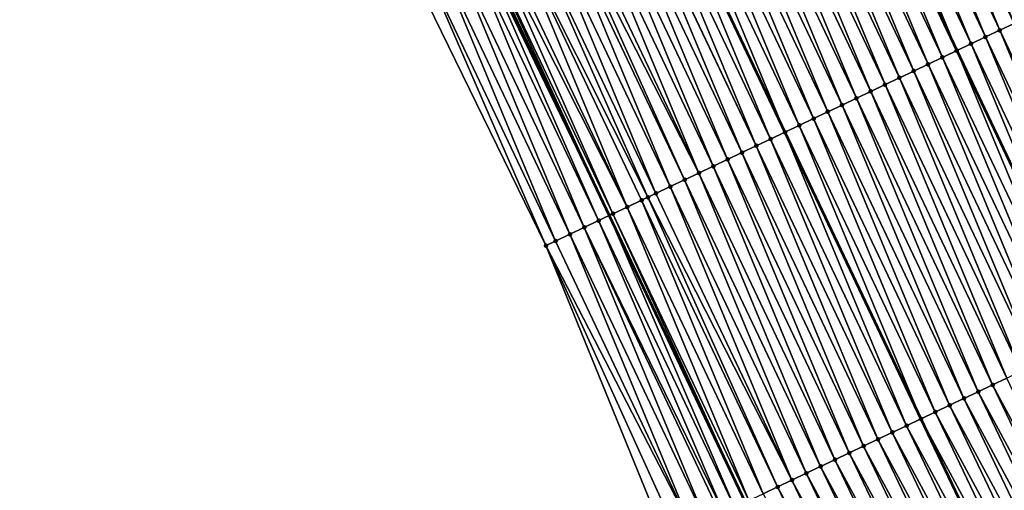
# Model space of a CAD drawing. Header units: feet. Extents: x 2007189 to 2022806, y 818621 to 837694.
# Tile 197 of 256: x 2011894 to 2011956, y 825757 to 825787. Entities that reach past the tile are written whole.
import ezdxf

# ---------------------------------------------------------------- set-up
doc = ezdxf.new("R2010")
doc.units = ezdxf.units.FT
doc.header["$MEASUREMENT"] = 0
for name, color, linetype, lineweight in [('EP_Travel Lane', 172, 'Continuous', 53), ('Road Shots', 141, 'Continuous', 100), ('Road X-Section', 40, 'Continuous', 13), ('STRIPING', 60, 'Continuous', 53)]:
    doc.layers.add(name, color=color, linetype=linetype, lineweight=lineweight)
doc.layers.add('I-77-MM17-21_SB-Surface-Border', color=7, linetype='Continuous')
doc.layers.add('I-77-MM17-21_SB-Surface-TIN', color=7, linetype='Continuous')

msp = doc.modelspace()

# ---------------------------------------------------------------- linework, layer by layer
at = {"layer": 'EP_Travel Lane'}
msp.add_polyline3d([(2011896.79101751, 825847.1262800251, 324.9454675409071), (2011905.180451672, 825828.9721338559, 325.1568224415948), (2011913.701363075, 825810.6218169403, 325.3880434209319), (2011922.28296455, 825792.5575838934, 325.5871844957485), (2011930.864710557, 825774.4930466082, 325.751453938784), (2011939.446367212, 825756.4286974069, 325.9372686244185), (2011948.227863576, 825738.0689882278, 326.0821515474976), (2011957.063169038, 825720.1265619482, 326.1713105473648), (2011965.898589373, 825702.1839023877, 326.212949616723), (2011974.734025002, 825684.2412117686, 326.2482468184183), (2011983.707247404, 825666.0826881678, 326.2730386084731), (2011992.770187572, 825648.2538457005, 326.2442424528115), (2012001.833100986, 825630.4250558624, 326.2422118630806), (2012010.896015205, 825612.5962644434, 326.2392969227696)], dxfattribs=at)
at = {"layer": 'I-77-MM17-21_SB-Surface-Border', "color": 3, "linetype": 'Continuous', "lineweight": -3}
msp.add_polyline3d([(2012008.256578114, 825611.2545696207, 326.2436823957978), (2011998.777526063, 825628.8718510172, 326.256835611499), (2011988.573666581, 825646.1207594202, 326.2974767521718), (2011979.549074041, 825663.9690702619, 326.3162745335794), (2011969.981541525, 825681.8929778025, 326.3155850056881), (2011960.838219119, 825699.6835074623, 326.279414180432), (2011951.911777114, 825717.5811754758, 326.2362635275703), (2011943.324197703, 825735.6461292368, 326.1639419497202), (2011934.442048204, 825754.0539478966, 326.0711691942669), (2011926.876137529, 825772.6002831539, 325.8557425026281), (2011918.111044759, 825790.5773278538, 325.6508348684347), (2011911.256532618, 825809.4615583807, 325.4451628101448), (2011902.095382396, 825827.5473982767, 325.2317235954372), (2011893.691531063, 825845.69492447, 325.023744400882)], dxfattribs=at)
at = {"layer": 'I-77-MM17-21_SB-Surface-TIN', "color": 128, "linetype": 'Continuous', "lineweight": -3}
for points in [[(2011955.495055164, 825786.1777007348, 324.7718434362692), (2011947.820349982, 825804.672277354, 324.5470553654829), (2011946.916853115, 825804.2436825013, 324.5853026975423)], [(2011956.398542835, 825786.6063149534, 324.7358144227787), (2011948.723832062, 825805.1009033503, 324.5123756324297), (2011947.820349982, 825804.672277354, 324.5470553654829)], [(2011955.495055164, 825786.1777007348, 324.7718434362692), (2011956.398542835, 825786.6063149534, 324.7358144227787), (2011947.820349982, 825804.672277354, 324.5470553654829)], [(2011956.398542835, 825786.6063149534, 324.7358144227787), (2011957.302020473, 825787.0349503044, 324.7022061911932), (2011948.723832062, 825805.1009033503, 324.5123756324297)], [(2011954.59155828, 825785.7491059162, 324.8100947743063), (2011946.916853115, 825804.2436825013, 324.5853026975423), (2011946.013354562, 825803.8150911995, 324.6239567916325)], [(2011954.59155828, 825785.7491059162, 324.8100947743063), (2011955.495055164, 825786.1777007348, 324.7718434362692), (2011946.916853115, 825804.2436825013, 324.5853026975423)], [(2011945.109844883, 825803.3865233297, 324.6652950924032), (2011944.206352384, 825802.9579154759, 324.7021332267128), (2011952.784570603, 825784.8918999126, 324.8847973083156)], [(2011953.688056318, 825785.3205217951, 324.8495715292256), (2011946.013354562, 825803.8150911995, 324.6239567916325), (2011945.109844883, 825803.3865233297, 324.6652950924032)], [(2011953.688056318, 825785.3205217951, 324.8495715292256), (2011945.109844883, 825803.3865233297, 324.6652950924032), (2011952.784570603, 825784.8918999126, 324.8847973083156)], [(2011953.688056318, 825785.3205217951, 324.8495715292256), (2011954.59155828, 825785.7491059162, 324.8100947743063), (2011946.013354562, 825803.8150911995, 324.6239567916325)], [(2011951.881108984, 825784.4632343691, 324.9148722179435), (2011944.206352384, 825802.9579154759, 324.7021332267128), (2011943.302887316, 825802.5292574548, 324.7330643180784)], [(2011951.881108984, 825784.4632343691, 324.9148722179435), (2011952.784570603, 825784.8918999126, 324.8847973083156), (2011944.206352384, 825802.9579154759, 324.7021332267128)], [(2011950.074170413, 825783.6059284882, 324.978058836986), (2011942.399425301, 825802.1005892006, 324.7629032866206), (2011941.495939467, 825801.6719711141, 324.7984891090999)], [(2011950.977645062, 825784.0345701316, 324.9451714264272), (2011943.302887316, 825802.5292574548, 324.7330643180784), (2011942.399425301, 825802.1005892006, 324.7629032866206)], [(2011950.074170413, 825783.6059284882, 324.978058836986), (2011950.977645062, 825784.0345701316, 324.9451714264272), (2011942.399425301, 825802.1005892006, 324.7629032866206)], [(2011950.977645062, 825784.0345701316, 324.9451714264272), (2011951.881108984, 825784.4632343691, 324.9148722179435), (2011943.302887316, 825802.5292574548, 324.7330643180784)], [(2011949.170682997, 825783.1773137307, 325.0140261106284), (2011941.495939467, 825801.6719711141, 324.7984891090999), (2011940.592451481, 825801.2433575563, 324.8345937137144)], [(2011949.170682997, 825783.1773137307, 325.0140261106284), (2011950.074170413, 825783.6059284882, 324.978058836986), (2011941.495939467, 825801.6719711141, 324.7984891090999)], [(2011947.363663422, 825782.3201784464, 325.0967550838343), (2011939.688960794, 825800.8147496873, 324.8713499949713), (2011938.785445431, 825800.3861937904, 324.9140598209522)], [(2011948.267179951, 825782.7487318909, 325.0537642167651), (2011940.592451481, 825801.2433575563, 324.8345937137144), (2011939.688960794, 825800.8147496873, 324.8713499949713)], [(2011947.363663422, 825782.3201784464, 325.0967550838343), (2011948.267179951, 825782.7487318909, 325.0537642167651), (2011939.688960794, 825800.8147496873, 324.8713499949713)], [(2011948.267179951, 825782.7487318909, 325.0537642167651), (2011949.170682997, 825783.1773137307, 325.0140261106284), (2011940.592451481, 825801.2433575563, 324.8345937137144)], [(2011946.46016815, 825781.891580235, 325.1346177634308), (2011938.785445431, 825800.3861937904, 324.9140598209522), (2011937.881950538, 825799.9575947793, 324.9518308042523)], [(2011946.46016815, 825781.891580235, 325.1346177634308), (2011947.363663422, 825782.3201784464, 325.0967550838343), (2011938.785445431, 825800.3861937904, 324.9140598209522)], [(2011945.556680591, 825781.4629657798, 325.1706196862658), (2011937.881950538, 825799.9575947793, 324.9518308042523), (2011936.9784589, 825799.5289889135, 324.9888165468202)], [(2011945.556680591, 825781.4629657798, 325.1706196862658), (2011946.46016815, 825781.891580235, 325.1346177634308), (2011937.881950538, 825799.9575947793, 324.9518308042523)], [(2011943.749673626, 825780.6058039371, 325.250306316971), (2011936.074968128, 825799.1003812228, 325.0255932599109), (2011935.171463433, 825798.671802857, 325.0657292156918)], [(2011944.653185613, 825781.0343669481, 325.2084112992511), (2011936.9784589, 825799.5289889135, 324.9888165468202), (2011936.074968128, 825799.1003812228, 325.0255932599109)], [(2011943.749673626, 825780.6058039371, 325.250306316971), (2011944.653185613, 825781.0343669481, 325.2084112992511), (2011936.074968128, 825799.1003812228, 325.0255932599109)], [(2011944.653185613, 825781.0343669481, 325.2084112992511), (2011945.556680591, 825781.4629657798, 325.1706196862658), (2011936.9784589, 825799.5289889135, 324.9888165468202)], [(2011942.846209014, 825780.1771411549, 325.2807722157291), (2011935.171463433, 825798.671802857, 325.0657292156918), (2011934.267972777, 825798.2431949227, 325.1024780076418)], [(2011942.846209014, 825780.1771411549, 325.2807722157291), (2011943.749673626, 825780.6058039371, 325.250306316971), (2011935.171463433, 825798.671802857, 325.0657292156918)], [(2011941.039236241, 825779.3199073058, 325.3522102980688), (2011933.355153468, 825797.8101191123, 325.1356385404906), (2011932.461017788, 825797.3859236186, 325.1696253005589)], [(2011933.364498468, 825797.8145525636, 325.1352833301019), (2011933.355153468, 825797.8101191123, 325.1356385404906), (2011941.933397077, 825779.7440500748, 325.3121782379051)], [(2011941.039236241, 825779.3199073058, 325.3522102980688), (2011941.933397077, 825779.7440500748, 325.3121782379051), (2011933.355153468, 825797.8101191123, 325.1356385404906)], [(2011941.942742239, 825779.7484829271, 325.311759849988), (2011934.267972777, 825798.2431949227, 325.1024780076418), (2011933.364498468, 825797.8145525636, 325.1352833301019)], [(2011941.942742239, 825779.7484829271, 325.311759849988), (2011933.364498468, 825797.8145525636, 325.1352833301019), (2011941.933397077, 825779.7440500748, 325.3121782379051)], [(2011941.942742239, 825779.7484829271, 325.311759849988), (2011942.846209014, 825780.1771411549, 325.2807722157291), (2011934.267972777, 825798.2431949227, 325.1024780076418)], [(2011940.135769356, 825778.8912493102, 325.3832245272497), (2011932.461017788, 825797.3859236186, 325.1696253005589), (2011931.557555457, 825796.9572560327, 325.1995408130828)], [(2011940.135769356, 825778.8912493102, 325.3832245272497), (2011941.039236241, 825779.3199073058, 325.3522102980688), (2011932.461017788, 825797.3859236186, 325.1696253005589)], [(2011938.328829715, 825778.0339456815, 325.4466691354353), (2011930.654088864, 825796.5285974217, 325.2304844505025), (2011929.750607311, 825796.0999703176, 325.2650372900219)], [(2011939.232334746, 825778.4625233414, 325.4064522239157), (2011931.54219911, 825796.9499695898, 325.2000225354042), (2011930.654088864, 825796.5285974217, 325.2304844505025)], [(2011938.328829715, 825778.0339456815, 325.4466691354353), (2011939.232334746, 825778.4625233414, 325.4064522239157), (2011930.654088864, 825796.5285974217, 325.2304844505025)], [(2011940.135769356, 825778.8912493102, 325.3832245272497), (2011931.557555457, 825796.9572560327, 325.1995408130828), (2011931.54219911, 825796.9499695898, 325.2000225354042)], [(2011939.232334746, 825778.4625233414, 325.4064522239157), (2011940.135769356, 825778.8912493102, 325.3832245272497), (2011931.54219911, 825796.9499695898, 325.2000225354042)], [(2011937.425334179, 825777.6053480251, 325.4845954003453), (2011929.750607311, 825796.0999703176, 325.2650372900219), (2011928.847123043, 825795.6713489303, 325.3002449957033)], [(2011937.425334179, 825777.6053480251, 325.4845954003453), (2011938.328829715, 825778.0339456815, 325.4466691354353), (2011929.750607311, 825796.0999703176, 325.2650372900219)], [(2011936.521837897, 825777.1767519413, 325.5227018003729), (2011927.943623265, 825795.2427602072, 325.3391944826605), (2011927.438216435, 825795.0030352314, 325.3630729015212)], [(2011936.521837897, 825777.1767519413, 325.5227018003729), (2011928.847123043, 825795.6713489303, 325.3002449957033), (2011927.943623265, 825795.2427602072, 325.3391944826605)], [(2011936.521837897, 825777.1767519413, 325.5227018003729), (2011937.425334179, 825777.6053480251, 325.4845954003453), (2011928.847123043, 825795.6713489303, 325.3002449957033)], [(2011934.714823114, 825776.3196065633, 325.6042745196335), (2011927.040104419, 825794.8142116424, 325.3827442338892), (2011926.136592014, 825794.3856495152, 325.4247403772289)], [(2011935.618338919, 825776.7481615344, 325.5614585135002), (2011927.438216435, 825795.0030352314, 325.3630729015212), (2011927.040104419, 825794.8142116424, 325.3827442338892)], [(2011934.714823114, 825776.3196065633, 325.6042745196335), (2011935.618338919, 825776.7481615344, 325.5614585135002), (2011927.040104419, 825794.8142116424, 325.3827442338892)], [(2011935.618338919, 825776.7481615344, 325.5614585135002), (2011936.521837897, 825777.1767519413, 325.5227018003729), (2011927.438216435, 825795.0030352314, 325.3630729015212)], [(2011933.811325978, 825775.891012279, 325.6425870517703), (2011926.136592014, 825794.3856495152, 325.4247403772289), (2011925.233076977, 825793.9570929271, 325.4673710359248)], [(2011933.811325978, 825775.891012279, 325.6425870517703), (2011934.714823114, 825776.3196065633, 325.6042745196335), (2011926.136592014, 825794.3856495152, 325.4247403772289)], [(2011932.004375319, 825775.033731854, 325.7086897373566), (2011924.329569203, 825793.5285210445, 325.5082496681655), (2011923.426075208, 825793.0999201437, 325.5458041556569)], [(2011933.310340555, 825775.6533481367, 325.6628603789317), (2011925.233076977, 825793.9570929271, 325.4673710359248), (2011924.329569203, 825793.5285210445, 325.5082496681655)], [(2011932.004375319, 825775.033731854, 325.7086897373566), (2011932.907841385, 825775.4623915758, 325.677873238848), (2011924.329569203, 825793.5285210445, 325.5082496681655)], [(2011932.907841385, 825775.4623915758, 325.677873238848), (2011933.310340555, 825775.6533481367, 325.6628603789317), (2011924.329569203, 825793.5285210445, 325.5082496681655)], [(2011933.310340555, 825775.6533481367, 325.6628603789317), (2011933.811325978, 825775.891012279, 325.6425870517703), (2011925.233076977, 825793.9570929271, 325.4673710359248)], [(2011931.100898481, 825774.6050948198, 325.742105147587), (2011923.001740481, 825792.8986135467, 325.5625051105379), (2011922.52259586, 825792.6712883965, 325.5798251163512)], [(2011932.004375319, 825775.033731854, 325.7086897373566), (2011923.426075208, 825793.0999201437, 325.5458041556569), (2011923.001740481, 825792.8986135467, 325.5625051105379)], [(2011931.100898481, 825774.6050948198, 325.742105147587), (2011932.004375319, 825775.033731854, 325.7086897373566), (2011923.001740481, 825792.8986135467, 325.5625051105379)], [(2011929.293980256, 825773.7477460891, 325.8003831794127), (2011921.619158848, 825792.2425674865, 325.603632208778), (2011920.715765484, 825791.8137546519, 325.6169090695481)], [(2011930.197411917, 825774.1764782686, 325.7778669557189), (2011922.149902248, 825792.4944461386, 325.5912710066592), (2011921.619158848, 825792.2425674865, 325.603632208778)], [(2011929.293980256, 825773.7477460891, 325.8003831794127), (2011930.197411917, 825774.1764782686, 325.7778669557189), (2011921.619158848, 825792.2425674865, 325.603632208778)], [(2011922.149902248, 825792.4944461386, 325.5912710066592), (2011930.864710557, 825774.4930466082, 325.751453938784), (2011922.28296455, 825792.5575838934, 325.5871844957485)], [(2011930.197411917, 825774.1764782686, 325.7778669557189), (2011930.864710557, 825774.4930466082, 325.751453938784), (2011922.149902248, 825792.4944461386, 325.5912710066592)], [(2011922.52259586, 825792.6712883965, 325.5798251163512), (2011922.28296455, 825792.5575838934, 325.5871844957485), (2011930.864710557, 825774.4930466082, 325.751453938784)], [(2011931.100898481, 825774.6050948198, 325.742105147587), (2011922.52259586, 825792.6712883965, 325.5798251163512), (2011930.864710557, 825774.4930466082, 325.751453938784)], [(2011928.390567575, 825773.3189739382, 325.8183205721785), (2011920.715765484, 825791.8137546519, 325.6169090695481), (2011919.812382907, 825791.384919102, 325.6275837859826)], [(2011928.390567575, 825773.3189739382, 325.8183205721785), (2011929.293980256, 825773.7477460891, 325.8003831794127), (2011920.715765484, 825791.8137546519, 325.6169090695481)], [(2011926.876137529, 825772.6002831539, 325.8557425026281), (2011918.908996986, 825790.9560905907, 325.6390648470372), (2011918.111044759, 825790.5773278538, 325.6508348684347)], [(2011927.487139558, 825772.890234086, 325.8399578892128), (2011919.812382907, 825791.384919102, 325.6275837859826), (2011918.908996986, 825790.9560905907, 325.6390648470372)], [(2011926.876137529, 825772.6002831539, 325.8557425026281), (2011927.487139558, 825772.890234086, 325.8399578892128), (2011918.908996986, 825790.9560905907, 325.6390648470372)], [(2011927.487139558, 825772.890234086, 325.8399578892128), (2011928.390567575, 825773.3189739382, 325.8183205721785), (2011919.812382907, 825791.384919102, 325.6275837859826)], [(2011964.073224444, 825768.1117879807, 324.9662902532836), (2011956.398542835, 825786.6063149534, 324.7358144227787), (2011955.495055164, 825786.1777007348, 324.7718434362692)], [(2011963.169739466, 825767.6831680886, 325.0016693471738), (2011955.495055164, 825786.1777007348, 324.7718434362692), (2011954.59155828, 825785.7491059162, 324.8100947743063)], [(2011963.169739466, 825767.6831680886, 325.0016693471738), (2011964.073224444, 825768.1117879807, 324.9662902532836), (2011955.495055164, 825786.1777007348, 324.7718434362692)], [(2011953.688056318, 825785.3205217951, 324.8495715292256), (2011952.784570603, 825784.8918999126, 324.8847973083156), (2011961.362737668, 825766.8259920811, 325.0798026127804)], [(2011962.266230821, 825767.2545980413, 325.042758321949), (2011954.59155828, 825785.7491059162, 324.8100947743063), (2011953.688056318, 825785.3205217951, 324.8495715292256)], [(2011962.266230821, 825767.2545980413, 325.042758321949), (2011953.688056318, 825785.3205217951, 324.8495715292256), (2011961.362737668, 825766.8259920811, 325.0798026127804)], [(2011962.266230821, 825767.2545980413, 325.042758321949), (2011963.169739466, 825767.6831680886, 325.0016693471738), (2011954.59155828, 825785.7491059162, 324.8100947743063)], [(2011960.459292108, 825766.3972924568, 325.1059789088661), (2011952.784570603, 825784.8918999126, 324.8847973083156), (2011951.881108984, 825784.4632343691, 324.9148722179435)], [(2011960.459292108, 825766.3972924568, 325.1059789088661), (2011961.362737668, 825766.8259920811, 325.0798026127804), (2011952.784570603, 825784.8918999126, 324.8847973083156)], [(2011959.555836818, 825765.9686100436, 325.1341960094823), (2011951.881108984, 825784.4632343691, 324.9148722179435), (2011950.977645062, 825784.0345701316, 324.9451714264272)], [(2011959.555836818, 825765.9686100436, 325.1341960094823), (2011960.459292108, 825766.3972924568, 325.1059789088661), (2011951.881108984, 825784.4632343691, 324.9148722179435)], [(2011957.74887757, 825765.1113477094, 325.2023710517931), (2011950.074170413, 825783.6059284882, 324.978058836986), (2011949.170682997, 825783.1773137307, 325.0140261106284)], [(2011958.652363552, 825765.5399654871, 325.1667497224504), (2011950.977645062, 825784.0345701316, 324.9451714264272), (2011950.074170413, 825783.6059284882, 324.978058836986)], [(2011957.74887757, 825765.1113477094, 325.2023710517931), (2011958.652363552, 825765.5399654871, 325.1667497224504), (2011950.074170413, 825783.6059284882, 324.978058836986)], [(2011958.652363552, 825765.5399654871, 325.1667497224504), (2011959.555836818, 825765.9686100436, 325.1341960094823), (2011950.977645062, 825784.0345701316, 324.9451714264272)], [(2011956.84538302, 825764.682747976, 325.2400593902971), (2011949.170682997, 825783.1773137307, 325.0140261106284), (2011948.267179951, 825782.7487318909, 325.0537642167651)], [(2011956.84538302, 825764.682747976, 325.2400593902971), (2011957.74887757, 825765.1113477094, 325.2023710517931), (2011949.170682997, 825783.1773137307, 325.0140261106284)], [(2011955.03840347, 825763.825528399, 325.3131323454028), (2011947.363663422, 825782.3201784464, 325.0967550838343), (2011946.46016815, 825781.891580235, 325.1346177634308)], [(2011955.941883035, 825764.2541596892, 325.2790589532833), (2011948.267179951, 825782.7487318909, 325.0537642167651), (2011947.363663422, 825782.3201784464, 325.0967550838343)], [(2011955.03840347, 825763.825528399, 325.3131323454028), (2011955.941883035, 825764.2541596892, 325.2790589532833), (2011947.363663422, 825782.3201784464, 325.0967550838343)], [(2011955.941883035, 825764.2541596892, 325.2790589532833), (2011956.84538302, 825764.682747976, 325.2400593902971), (2011948.267179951, 825782.7487318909, 325.0537642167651)], [(2011954.134913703, 825763.3969185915, 325.3496666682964), (2011946.46016815, 825781.891580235, 325.1346177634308), (2011945.556680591, 825781.4629657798, 325.1706196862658)], [(2011954.134913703, 825763.3969185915, 325.3496666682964), (2011955.03840347, 825763.825528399, 325.3131323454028), (2011946.46016815, 825781.891580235, 325.1346177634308)], [(2011952.327904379, 825762.5397617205, 325.4299228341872), (2011944.653185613, 825781.0343669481, 325.2084112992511), (2011943.749673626, 825780.6058039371, 325.250306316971)], [(2011953.231429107, 825762.9682978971, 325.3849538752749), (2011945.556680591, 825781.4629657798, 325.1706196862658), (2011944.653185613, 825781.0343669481, 325.2084112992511)], [(2011952.327904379, 825762.5397617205, 325.4299228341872), (2011953.231429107, 825762.9682978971, 325.3849538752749), (2011944.653185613, 825781.0343669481, 325.2084112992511)], [(2011953.231429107, 825762.9682978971, 325.3849538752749), (2011954.134913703, 825763.3969185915, 325.3496666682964), (2011945.556680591, 825781.4629657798, 325.1706196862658)], [(2011951.424439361, 825762.1110997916, 325.4604864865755), (2011943.749673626, 825780.6058039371, 325.250306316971), (2011942.846209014, 825780.1771411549, 325.2807722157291)], [(2011951.424439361, 825762.1110997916, 325.4604864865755), (2011952.327904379, 825762.5397617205, 325.4299228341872), (2011943.749673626, 825780.6058039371, 325.250306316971)], [(2011949.617445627, 825761.2539100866, 325.5369814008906), (2011941.933397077, 825779.7440500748, 325.3121782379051), (2011941.039236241, 825779.3199073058, 325.3522102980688)], [(2011941.942742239, 825779.7484829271, 325.311759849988), (2011941.933397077, 825779.7440500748, 325.3121782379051), (2011950.511625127, 825761.6780138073, 325.492470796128)], [(2011949.617445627, 825761.2539100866, 325.5369814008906), (2011950.511625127, 825761.6780138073, 325.492470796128), (2011941.933397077, 825779.7440500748, 325.3121782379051)], [(2011950.520970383, 825761.6824462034, 325.4920056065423), (2011942.846209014, 825780.1771411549, 325.2807722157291), (2011941.942742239, 825779.7484829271, 325.311759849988)], [(2011950.520970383, 825761.6824462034, 325.4920056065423), (2011941.942742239, 825779.7484829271, 325.311759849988), (2011950.511625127, 825761.6780138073, 325.492470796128)], [(2011950.520970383, 825761.6824462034, 325.4920056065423), (2011951.424439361, 825762.1110997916, 325.4604864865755), (2011942.846209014, 825780.1771411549, 325.2807722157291)], [(2011948.713966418, 825760.8252780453, 325.5709687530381), (2011941.039236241, 825779.3199073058, 325.3522102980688), (2011940.135769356, 825778.8912493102, 325.3832245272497)], [(2011948.713966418, 825760.8252780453, 325.5709687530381), (2011949.617445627, 825761.2539100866, 325.5369814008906), (2011941.039236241, 825779.3199073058, 325.3522102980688)], [(2011946.907035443, 825759.9679561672, 325.6323228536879), (2011939.232334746, 825778.4625233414, 325.4064522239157), (2011938.328829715, 825778.0339456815, 325.4466691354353)], [(2011947.81052916, 825760.396557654, 325.5948353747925), (2011940.135769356, 825778.8912493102, 325.3832245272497), (2011939.232334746, 825778.4625233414, 325.4064522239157)], [(2011946.907035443, 825759.9679561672, 325.6323228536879), (2011947.81052916, 825760.396557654, 325.5948353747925), (2011939.232334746, 825778.4625233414, 325.4064522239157)], [(2011947.81052916, 825760.396557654, 325.5948353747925), (2011948.713966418, 825760.8252780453, 325.5709687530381), (2011940.135769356, 825778.8912493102, 325.3832245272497)], [(2011946.003553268, 825759.5393303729, 325.6670258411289), (2011938.328829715, 825778.0339456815, 325.4466691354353), (2011937.425334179, 825777.6053480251, 325.4845954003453)], [(2011946.003553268, 825759.5393303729, 325.6670258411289), (2011946.907035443, 825759.9679561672, 325.6323228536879), (2011938.328829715, 825778.0339456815, 325.4466691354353)], [(2011945.10006668, 825759.1107138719, 325.7027933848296), (2011937.425334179, 825777.6053480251, 325.4845954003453), (2011936.521837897, 825777.1767519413, 325.5227018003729)], [(2011945.10006668, 825759.1107138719, 325.7027933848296), (2011946.003553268, 825759.5393303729, 325.6670258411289), (2011937.425334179, 825777.6053480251, 325.4845954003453)], [(2011943.293057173, 825758.2535573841, 325.7830934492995), (2011935.618338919, 825776.7481615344, 325.5614585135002), (2011934.714823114, 825776.3196065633, 325.6042745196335)], [(2011944.196551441, 825758.6821577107, 325.7454730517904), (2011936.521837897, 825777.1767519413, 325.5227018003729), (2011935.618338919, 825776.7481615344, 325.5614585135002)], [(2011943.293057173, 825758.2535573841, 325.7830934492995), (2011944.196551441, 825758.6821577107, 325.7454730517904), (2011935.618338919, 825776.7481615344, 325.5614585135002)], [(2011944.196551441, 825758.6821577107, 325.7454730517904), (2011945.10006668, 825759.1107138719, 325.7027933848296), (2011936.521837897, 825777.1767519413, 325.5227018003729)], [(2011942.389571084, 825757.8249398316, 325.8187405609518), (2011934.714823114, 825776.3196065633, 325.6042745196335), (2011933.811325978, 825775.891012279, 325.6425870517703)], [(2011942.389571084, 825757.8249398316, 325.8187405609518), (2011943.293057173, 825758.2535573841, 325.7830934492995), (2011934.714823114, 825776.3196065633, 325.6042745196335)], [(2011940.582588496, 825756.9677266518, 325.8925463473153), (2011932.907841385, 825775.4623915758, 325.677873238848), (2011932.004375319, 825775.033731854, 325.7086897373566)], [(2011941.486078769, 825757.3963353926, 325.8558898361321), (2011933.310340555, 825775.6533481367, 325.6628603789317), (2011932.907841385, 825775.4623915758, 325.677873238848)], [(2011940.582588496, 825756.9677266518, 325.8925463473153), (2011941.486078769, 825757.3963353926, 325.8558898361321), (2011932.907841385, 825775.4623915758, 325.677873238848)], [(2011942.389571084, 825757.8249398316, 325.8187405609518), (2011933.811325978, 825775.891012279, 325.6425870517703), (2011933.310340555, 825775.6533481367, 325.6628603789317)], [(2011941.486078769, 825757.3963353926, 325.8558898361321), (2011942.389571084, 825757.8249398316, 325.8187405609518), (2011933.310340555, 825775.6533481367, 325.6628603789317)], [(2011939.679093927, 825756.5391269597, 325.9302394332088), (2011932.004375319, 825775.033731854, 325.7086897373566), (2011931.100898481, 825774.6050948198, 325.742105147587)], [(2011939.679093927, 825756.5391269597, 325.9302394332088), (2011940.582588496, 825756.9677266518, 325.8925463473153), (2011932.004375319, 825775.033731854, 325.7086897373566)], [(2011938.078162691, 825755.7794567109, 325.9764079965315), (2011930.197411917, 825774.1764782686, 325.7778669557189), (2011929.293980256, 825773.7477460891, 325.8003831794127)], [(2011938.775642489, 825756.1104364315, 325.957526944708), (2011930.864710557, 825774.4930466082, 325.751453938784), (2011930.197411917, 825774.1764782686, 325.7778669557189)], [(2011938.078162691, 825755.7794567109, 325.9764079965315), (2011938.775642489, 825756.1104364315, 325.957526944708), (2011930.197411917, 825774.1764782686, 325.7778669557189)], [(2011931.100898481, 825774.6050948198, 325.742105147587), (2011930.864710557, 825774.4930466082, 325.751453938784), (2011939.446367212, 825756.4286974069, 325.9372686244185)], [(2011938.775642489, 825756.1104364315, 325.957526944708), (2011939.446367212, 825756.4286974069, 325.9372686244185), (2011930.864710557, 825774.4930466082, 325.751453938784)], [(2011939.679093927, 825756.5391269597, 325.9302394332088), (2011931.100898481, 825774.6050948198, 325.742105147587), (2011939.446367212, 825756.4286974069, 325.9372686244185)], [(2011936.968782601, 825755.2529648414, 326.0017310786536), (2011929.293980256, 825773.7477460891, 325.8003831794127), (2011928.390567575, 825773.3189739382, 325.8183205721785)], [(2011936.968782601, 825755.2529648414, 326.0017310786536), (2011937.872207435, 825755.6817113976, 325.9808617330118), (2011929.293980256, 825773.7477460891, 325.8003831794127)], [(2011937.872207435, 825755.6817113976, 325.9808617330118), (2011938.078162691, 825755.7794567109, 325.9764079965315), (2011929.293980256, 825773.7477460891, 325.8003831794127)], [(2011936.065345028, 825754.8242451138, 326.0256737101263), (2011927.487139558, 825772.890234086, 325.8399578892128), (2011926.876137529, 825772.6002831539, 325.8557425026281)], [(2011936.065345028, 825754.8242451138, 326.0256737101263), (2011928.390567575, 825773.3189739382, 325.8183205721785), (2011927.487139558, 825772.890234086, 325.8399578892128)], [(2011936.065345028, 825754.8242451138, 326.0256737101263), (2011936.968782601, 825755.2529648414, 326.0017310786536), (2011928.390567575, 825773.3189739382, 325.8183205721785)], [(2011934.442048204, 825754.0539478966, 326.0711691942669), (2011935.161907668, 825754.3955249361, 326.0495648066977), (2011926.876137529, 825772.6002831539, 325.8557425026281)], [(2011935.161907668, 825754.3955249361, 326.0495648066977), (2011936.065345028, 825754.8242451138, 326.0256737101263), (2011926.876137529, 825772.6002831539, 325.8557425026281)], [(2011964.587965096, 825746.1500608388, 325.430802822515), (2011955.941883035, 825764.2541596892, 325.2790589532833), (2011955.03840347, 825763.825528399, 325.3131323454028)], [(2011963.691389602, 825745.7071698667, 325.4620004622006), (2011955.03840347, 825763.825528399, 325.3131323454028), (2011954.134913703, 825763.3969185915, 325.3496666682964)], [(2011963.691389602, 825745.7071698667, 325.4620004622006), (2011964.587965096, 825746.1500608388, 325.430802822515), (2011955.03840347, 825763.825528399, 325.3131323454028)], [(2011961.898214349, 825744.8214370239, 325.5343949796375), (2011953.231429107, 825762.9682978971, 325.3849538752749), (2011952.327904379, 825762.5397617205, 325.4299228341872)], [(2011962.794803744, 825745.2642998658, 325.4974687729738), (2011954.134913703, 825763.3969185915, 325.3496666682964), (2011953.231429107, 825762.9682978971, 325.3849538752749)], [(2011961.898214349, 825744.8214370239, 325.5343949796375), (2011962.794803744, 825745.2642998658, 325.4974687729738), (2011953.231429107, 825762.9682978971, 325.3849538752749)], [(2011962.794803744, 825745.2642998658, 325.4974687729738), (2011963.691389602, 825745.7071698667, 325.4620004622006), (2011954.134913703, 825763.3969185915, 325.3496666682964)], [(2011961.001605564, 825744.3786134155, 325.5793109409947), (2011952.327904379, 825762.5397617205, 325.4299228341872), (2011951.424439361, 825762.1110997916, 325.4604864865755)], [(2011961.001605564, 825744.3786134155, 325.5793109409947), (2011961.898214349, 825744.8214370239, 325.5343949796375), (2011952.327904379, 825762.5397617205, 325.4299228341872)], [(2011960.105027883, 825743.9357268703, 325.6114101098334), (2011951.424439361, 825762.1110997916, 325.4604864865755), (2011950.520970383, 825761.6824462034, 325.4920056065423)], [(2011960.105027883, 825743.9357268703, 325.6114101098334), (2011961.001605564, 825744.3786134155, 325.5793109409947), (2011951.424439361, 825762.1110997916, 325.4604864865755)], [(2011958.311834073, 825743.0500315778, 325.691451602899), (2011949.617445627, 825761.2539100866, 325.5369814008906), (2011948.713966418, 825760.8252780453, 325.5709687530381)], [(2011949.617445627, 825761.2539100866, 325.5369814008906), (2011959.205040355, 825743.4911347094, 325.6401552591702), (2011950.511625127, 825761.6780138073, 325.492470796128)], [(2011958.311834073, 825743.0500315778, 325.691451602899), (2011959.205040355, 825743.4911347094, 325.6401552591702), (2011949.617445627, 825761.2539100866, 325.5369814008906)], [(2011959.208458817, 825743.4928228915, 325.6399589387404), (2011950.520970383, 825761.6824462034, 325.4920056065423), (2011950.511625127, 825761.6780138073, 325.492470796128)], [(2011959.208458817, 825743.4928228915, 325.6399589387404), (2011950.511625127, 825761.6780138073, 325.492470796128), (2011959.205040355, 825743.4911347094, 325.6401552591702)], [(2011959.208458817, 825743.4928228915, 325.6399589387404), (2011960.105027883, 825743.9357268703, 325.6114101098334), (2011950.520970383, 825761.6824462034, 325.4920056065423)], [(2011957.415287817, 825742.6070814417, 325.7106006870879), (2011948.713966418, 825760.8252780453, 325.5709687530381), (2011947.81052916, 825760.396557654, 325.5948353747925)], [(2011957.415287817, 825742.6070814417, 325.7106006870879), (2011958.311834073, 825743.0500315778, 325.691451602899), (2011948.713966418, 825760.8252780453, 325.5709687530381)], [(2011955.622125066, 825741.7213233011, 325.7778434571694), (2011946.907035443, 825759.9679561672, 325.6323228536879), (2011946.003553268, 825759.5393303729, 325.6670258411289)], [(2011956.518713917, 825742.1641872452, 325.7411416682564), (2011947.81052916, 825760.396557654, 325.5948353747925), (2011946.907035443, 825759.9679561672, 325.6323228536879)], [(2011955.622125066, 825741.7213233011, 325.7778434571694), (2011956.518713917, 825742.1641872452, 325.7411416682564), (2011946.907035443, 825759.9679561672, 325.6323228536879)], [(2011956.518713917, 825742.1641872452, 325.7411416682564), (2011957.415287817, 825742.6070814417, 325.7106006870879), (2011947.81052916, 825760.396557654, 325.5948353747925)], [(2011954.725545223, 825741.2784411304, 325.8108334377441), (2011946.003553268, 825759.5393303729, 325.6670258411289), (2011945.10006668, 825759.1107138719, 325.7027933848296)], [(2011954.725545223, 825741.2784411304, 325.8108334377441), (2011955.622125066, 825741.7213233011, 325.7778434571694), (2011946.003553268, 825759.5393303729, 325.6670258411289)], [(2011952.93235216, 825740.3927443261, 325.8905670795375), (2011944.196551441, 825758.6821577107, 325.7454730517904), (2011943.293057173, 825758.2535573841, 325.7830934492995)], [(2011953.828955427, 825740.8355790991, 325.8479247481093), (2011945.10006668, 825759.1107138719, 325.7027933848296), (2011944.196551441, 825758.6821577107, 325.7454730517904)], [(2011952.93235216, 825740.3927443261, 325.8905670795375), (2011953.828955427, 825740.8355790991, 325.8479247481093), (2011944.196551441, 825758.6821577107, 325.7454730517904)], [(2011953.828955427, 825740.8355790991, 325.8479247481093), (2011954.725545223, 825741.2784411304, 325.8108334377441), (2011945.10006668, 825759.1107138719, 325.7027933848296)], [(2011952.035759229, 825739.9498886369, 325.9289499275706), (2011943.293057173, 825758.2535573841, 325.7830934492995), (2011942.389571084, 825757.8249398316, 325.8187405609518)], [(2011952.035759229, 825739.9498886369, 325.9289499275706), (2011952.93235216, 825740.3927443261, 325.8905670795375), (2011943.293057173, 825758.2535573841, 325.7830934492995)], [(2011950.24257638, 825739.0641711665, 326.0044749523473), (2011941.486078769, 825757.3963353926, 325.8558898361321), (2011940.582588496, 825756.9677266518, 325.8925463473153)], [(2011951.139160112, 825739.5070454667, 325.9698821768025), (2011942.389571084, 825757.8249398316, 325.8187405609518), (2011941.486078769, 825757.3963353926, 325.8558898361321)], [(2011950.24257638, 825739.0641711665, 326.0044749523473), (2011951.139160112, 825739.5070454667, 325.9698821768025), (2011941.486078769, 825757.3963353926, 325.8558898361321)], [(2011951.139160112, 825739.5070454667, 325.9698821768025), (2011952.035759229, 825739.9498886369, 325.9289499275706), (2011942.389571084, 825757.8249398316, 325.8187405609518)]]:
    msp.add_3dface(points, dxfattribs=at)
at = {"layer": 'Road Shots', "lineweight": 100}
for p in [(2011955.495055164, 825786.1777007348, 324.7718434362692), (2011953.688056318, 825785.3205217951, 324.8495715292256), (2011954.59155828, 825785.7491059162, 324.8100947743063), (2011952.784571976, 825784.8919005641, 324.8847972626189), (2011951.881108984, 825784.4632343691, 324.9148722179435), (2011950.074170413, 825783.6059284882, 324.978058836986), (2011950.977645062, 825784.0345701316, 324.9451714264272), (2011949.170682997, 825783.1773137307, 325.0140261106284), (2011947.363663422, 825782.3201784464, 325.0967550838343), (2011948.267179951, 825782.7487318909, 325.0537642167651), (2011946.46016815, 825781.891580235, 325.1346177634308), (2011944.653185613, 825781.0343669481, 325.2084112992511), (2011945.556680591, 825781.4629657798, 325.1706196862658), (2011943.749673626, 825780.6058039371, 325.250306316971), (2011941.942742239, 825779.7484829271, 325.311759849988), (2011942.846209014, 825780.1771411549, 325.2807722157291), (2011941.039236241, 825779.3199073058, 325.3522102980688), (2011939.232334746, 825778.4625233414, 325.4064522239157), (2011940.135769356, 825778.8912493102, 325.3832245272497), (2011938.328829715, 825778.0339456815, 325.4466691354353), (2011937.425334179, 825777.6053480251, 325.4845954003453), (2011935.618338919, 825776.7481615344, 325.5614585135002), (2011936.521837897, 825777.1767519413, 325.5227018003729), (2011934.714823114, 825776.3196065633, 325.6042745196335), (2011932.907841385, 825775.4623915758, 325.677873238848), (2011933.310340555, 825775.6533481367, 325.6628603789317), (2011933.811325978, 825775.891012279, 325.6425870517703), (2011932.004375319, 825775.033731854, 325.7086897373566), (2011930.197411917, 825774.1764782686, 325.7778669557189), (2011931.100898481, 825774.6050948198, 325.742105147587), (2011929.293980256, 825773.7477460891, 325.8003831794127), (2011927.487139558, 825772.890234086, 325.8399578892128), (2011928.390567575, 825773.3189739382, 325.8183205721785), (2011926.876137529, 825772.6002831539, 325.8557425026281), (2011926.876137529, 825772.6002831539, 325.8557425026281), (2011955.03840347, 825763.825528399, 325.3131323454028), (2011953.231429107, 825762.9682978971, 325.3849538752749), (2011954.134913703, 825763.3969185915, 325.3496666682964), (2011952.327904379, 825762.5397617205, 325.4299228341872), (2011951.424439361, 825762.1110997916, 325.4604864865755), (2011949.617445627, 825761.2539100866, 325.5369814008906), (2011950.520970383, 825761.6824462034, 325.4920056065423), (2011948.713966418, 825760.8252780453, 325.5709687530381), (2011946.907035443, 825759.9679561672, 325.6323228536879), (2011947.81052916, 825760.396557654, 325.5948353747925), (2011946.003553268, 825759.5393303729, 325.6670258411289), (2011944.196551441, 825758.6821577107, 325.7454730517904), (2011945.10006668, 825759.1107138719, 325.7027933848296), (2011943.293057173, 825758.2535573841, 325.7830934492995), (2011941.486078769, 825757.3963353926, 325.8558898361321), (2011942.389571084, 825757.8249398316, 325.8187405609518)]:
    msp.add_point(p, dxfattribs=at)
at = {"layer": 'Road X-Section', "extrusion": (0.4289087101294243, -0.9032961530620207, 0.009663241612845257), "elevation": 117018.897001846, "flags": 128}
msp.add_lwpolyline([(2171693.939326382, -806.5833691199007), (2171692.939326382, -806.5374998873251), (2171691.939326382, -806.4935354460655), (2171690.939326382, -806.4463854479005), (2171689.939326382, -806.4023449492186), (2171688.939326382, -806.3581576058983), (2171688.667492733, -806.3533326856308), (2171687.939326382, -806.3314822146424), (2171686.939326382, -806.2932634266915), (2171685.939326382, -806.2629059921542), (2171684.939326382, -806.2274152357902), (2171683.939326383, -806.1879253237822), (2171682.939326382, -806.152764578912), (2171681.939326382, -806.1173065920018), (2171680.939326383, -806.083696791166), (2171679.939326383, -806.0476660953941), (2171678.939326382, -806.0094129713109), (2171677.939326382, -805.9699343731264), (2171676.939326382, -805.9347069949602), (2171675.939326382, -805.9046306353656), (2171674.939326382, -805.8743300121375), (2171673.939326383, -805.841441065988), (2171672.939326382, -805.8054721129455), (2171671.939326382, -805.7657321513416), (2171670.939326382, -805.7227392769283), (2171669.939326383, -805.6848748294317), (2171668.939326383, -805.6488712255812), (2171667.939326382, -805.6110778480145), (2171666.939326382, -805.5691808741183), (2171665.939326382, -805.5387135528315), (2171664.939326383, -805.5077244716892), (2171663.939326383, -805.4672721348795), (2171662.939326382, -805.4362564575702), (2171661.939326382, -805.4130276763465), (2171660.939326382, -805.3728088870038), (2171659.939326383, -805.3348808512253), (2171658.939326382, -805.296772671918), (2171657.939326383, -805.2580141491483), (2171656.939326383, -805.2151961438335), (2171655.939326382, -805.1768818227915), (2171655.384826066, -805.1566075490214), (2171654.939326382, -805.1415939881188), (2171653.939326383, -805.1107760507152), (2171652.939326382, -805.0773590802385), (2171651.939326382, -805.0415956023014), (2171650.939326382, -805.0190783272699), (2171649.939326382, -805.0011400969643), (2171648.939326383, -804.9795017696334), (2171648.263016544, -804.9637164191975), (2171648.263016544, -804.9637164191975)], dxfattribs=at)
at = {"layer": 'Road X-Section', "extrusion": (0.4289087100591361, -0.903296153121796, 0.009663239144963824), "elevation": 117038.8968102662, "flags": 128}
msp.add_lwpolyline([(2171694.93933679, -806.6207220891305), (2171693.93933679, -806.5742166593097), (2171692.93933679, -806.5289162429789), (2171691.93933679, -806.4815310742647), (2171690.93933679, -806.4326003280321), (2171689.93933679, -806.4025893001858), (2171688.93933679, -806.351634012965), (2171687.939336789, -806.3189165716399), (2171686.93933679, -806.2795773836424), (2171685.93933679, -806.2418323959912), (2171685.898738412, -806.2403698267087), (2171684.93933679, -806.2113279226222), (2171683.93933679, -806.1799443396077), (2171682.93933679, -806.1447079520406), (2171681.93933679, -806.1113588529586), (2171680.93933679, -806.0802977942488), (2171679.93933679, -806.0461933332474), (2171678.93933679, -806.0108125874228), (2171677.93933679, -805.9697216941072), (2171676.93933679, -805.9326757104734), (2171675.93933679, -805.9064981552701), (2171674.93933679, -805.8782797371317), (2171673.93933679, -805.8457245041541), (2171672.93933679, -805.8101015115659), (2171671.93933679, -805.7724114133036), (2171670.93933679, -805.7334100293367), (2171669.93933679, -805.6993350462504), (2171668.93933679, -805.6627990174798), (2171667.93933679, -805.6275101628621), (2171666.93933679, -805.5825391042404), (2171665.939336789, -805.5519740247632), (2171664.93933679, -805.5204534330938), (2171663.93933679, -805.4754755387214), (2171662.93933679, -805.4414865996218), (2171661.939336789, -805.4176188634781), (2171660.93933679, -805.3801296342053), (2171659.93933679, -805.3454250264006), (2171658.93933679, -805.3096558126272), (2171657.93933679, -805.2669741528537), (2171656.939336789, -805.2293519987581), (2171655.93933679, -805.1937032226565), (2171654.93933679, -805.1565522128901), (2171653.93933679, -805.1198939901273), (2171652.93933679, -805.0821991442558), (2171651.93933679, -805.0549103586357), (2171651.16730984, -805.036028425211), (2171650.93933679, -805.0315744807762), (2171649.93933679, -805.0107041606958), (2171648.93933679, -804.9867604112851), (2171647.939336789, -804.9628681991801), (2171647.142547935, -804.941262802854)], dxfattribs=at)
at = {"layer": 'STRIPING'}
for points in [[(2011918.831237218, 825857.2997912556, 324.011524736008), (2011927.220581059, 825839.1458405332, 324.2417103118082), (2011935.628326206, 825821.023526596, 324.4731404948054), (2011944.206352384, 825802.9579154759, 324.7021332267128), (2011952.784570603, 825784.8918999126, 324.8847973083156), (2011961.362737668, 825766.8259920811, 325.0798026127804), (2011969.96744093, 825748.8073567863, 325.2336023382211), (2011978.828172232, 825730.8776691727, 325.3510984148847), (2011987.688820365, 825712.9481498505, 325.502870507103), (2011996.549593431, 825695.0183777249, 325.6031622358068), (2012005.425379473, 825677.1211326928, 325.6536553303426), (2012014.488243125, 825659.2924407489, 325.7011614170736), (2012023.551096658, 825641.4637687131, 325.7587380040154), (2012032.613974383, 825623.6350490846, 325.7922222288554), (2012041.775620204, 825605.9089794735, 325.8251345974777)], [(2011907.924370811, 825852.2648842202, 324.4400916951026), (2011916.31363714, 825834.111101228, 324.6864375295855), (2011924.777113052, 825815.8757602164, 324.9100701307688), (2011933.355153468, 825797.8101191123, 325.1356385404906), (2011941.933397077, 825779.7440500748, 325.3121782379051), (2011950.511625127, 825761.6780138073, 325.492470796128), (2011959.205040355, 825743.4911347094, 325.6401552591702), (2011968.066911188, 825725.5619429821, 325.7466628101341), (2011976.928784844, 825707.6327455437, 325.8519863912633), (2011985.79074038, 825689.7033824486, 325.9235640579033), (2011994.729819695, 825671.6849856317, 325.9472602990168), (2012003.817966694, 825653.8691240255, 325.98589340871), (2012012.906114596, 825636.0532606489, 326.0236804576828), (2012021.994306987, 825618.2373100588, 326.0172352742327), (2012031.320421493, 825600.2937254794, 326.0270493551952)]]:
    msp.add_polyline3d(points, dxfattribs=at)

doc.saveas('drawing.dxf')
